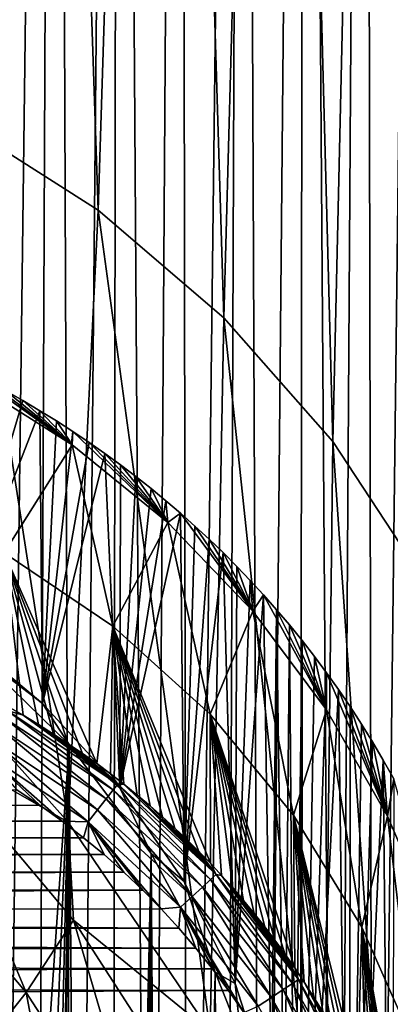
# Model space of a CAD drawing. Header units: metres. Extents: x -26 to 26, y -147 to 24.
# Tile 249 of 254: x 15.76 to 19.64, y -11.56 to -1.23. Entities that reach past the tile are written whole.
import ezdxf

# ---------------------------------------------------------------- set-up
doc = ezdxf.new("R2010")
doc.units = ezdxf.units.M
doc.layers.add('solid_12_411_052_XXX', color=7, linetype='CONTINUOUS')

msp = doc.modelspace()

# ---------------------------------------------------------------- linework, layer by layer
at = {"layer": 'solid_12_411_052_XXX'}
for points in [[(15.440977, 23.737633, 3.65), (16.127823, 23.53278, 3.65), (15.495678, -26.372963, 3.65)], [(16.127823, 23.53278, 3.65), (15.912983, -26.251499, 3.65), (15.495678, -26.372963, 3.65)], [(16.127823, 23.53278, 3.65), (16.322294, -26.116972, 3.65), (15.912983, -26.251499, 3.65)], [(16.127823, 23.53278, 3.65), (16.793779, 23.292051, 3.65), (16.322294, -26.116972, 3.65)], [(16.793779, 23.292051, 3.65), (16.724522, -25.969198, 3.65), (16.322294, -26.116972, 3.65)], [(16.793779, 23.292051, 3.65), (17.122869, -25.80703, 3.65), (16.724522, -25.969198, 3.65)], [(16.793779, 23.292051, 3.65), (17.448273, 23.01235, 3.65), (17.122869, -25.80703, 3.65)], [(17.448273, 23.01235, 3.65), (17.517632, -25.630209, 3.65), (17.122869, -25.80703, 3.65)], [(17.448273, 23.01235, 3.65), (18.096655, 22.690588, 3.65), (17.517632, -25.630209, 3.65)], [(18.096655, 22.690588, 3.65), (17.910444, -25.43784, 3.65), (17.517632, -25.630209, 3.65)], [(18.096655, 22.690588, 3.65), (18.301531, -25.229385, 3.65), (17.910444, -25.43784, 3.65)], [(18.096655, 22.690588, 3.65), (18.741362, 22.323948, 3.65), (18.301531, -25.229385, 3.65)], [(18.741362, 22.323948, 3.65), (18.691603, -25.004183, 3.65), (18.301531, -25.229385, 3.65)], [(18.741362, 22.323948, 3.65), (19.080347, -24.761696, 3.65), (18.691603, -25.004183, 3.65)], [(18.741362, 22.323948, 3.65), (19.382418, 21.910393, 3.65), (19.080347, -24.761696, 3.65)], [(19.382418, 21.910393, 3.65), (19.467888, -24.501619, 3.65), (19.080347, -24.761696, 3.65)], [(19.382418, 21.910393, 3.65), (20.017626, 21.449085, 3.65), (19.467888, -24.501619, 3.65)], [(20.017626, 21.449085, 3.65), (19.852676, -24.224108, 3.65), (19.467888, -24.501619, 3.65)], [(15.119841, -2.29868, 129.356781), (15.849424, 18.544228, 8.65), (14.347264, 19.380165, 8.65)], [(16.579159, -3.226708, 129.193146), (15.849424, 18.544228, 8.65), (15.119841, -2.29868, 129.356781)], [(16.579159, -3.226708, 129.193146), (17.232624, 17.493732, 8.65), (15.849424, 18.544228, 8.65)], [(17.898245, -4.354383, 128.994308), (17.232624, 17.493732, 8.65), (16.579159, -3.226708, 129.193146)], [(17.898245, -4.354383, 128.994308), (18.461309, 16.253746, 8.65), (17.232624, 17.493732, 8.65)], [(19.043077, -5.655032, 128.764984), (18.461309, 16.253746, 8.65), (17.898245, -4.354383, 128.994308)], [(19.043077, -5.655032, 128.764984), (19.509531, 14.847584, 8.65), (18.461309, 16.253746, 8.65)], [(19.984327, -7.092917, 128.511459), (19.509531, 14.847584, 8.65), (19.043077, -5.655032, 128.764984)], [(19.984327, -7.092917, 128.511459), (20.348173, 13.311068, 8.65), (19.509531, 14.847584, 8.65)], [(15.119841, -2.29868, 129.356781), (14.495688, -7.666632, 128.410294), (16.263756, -9.652102, 128.060211)], [(16.579159, -3.226708, 129.193146), (15.119841, -2.29868, 129.356781), (16.263756, -9.652102, 128.060211)], [(16.579159, -3.226708, 129.193146), (16.263756, -9.652102, 128.060211), (17.753521, -11.847823, 127.673065)], [(17.898245, -4.354383, 128.994308), (16.579159, -3.226708, 129.193146), (17.753521, -11.847823, 127.673065)], [(17.898245, -4.354383, 128.994308), (17.753521, -11.847823, 127.673065), (18.939522, -14.216259, 127.255455)], [(19.043077, -5.655032, 128.764984), (17.898245, -4.354383, 128.994308), (18.939522, -14.216259, 127.255455)], [(15.238519, -4.925056, 141.193832), (15.211433, -4.998249, 141.721481), (16.305017, -5.688037, 141.641754)], [(15.425167, -5.022351, 141.125717), (15.238519, -4.925056, 141.193832), (16.305017, -5.688037, 141.641754)], [(15.592056, -6.823407, 151.377533), (16.305017, -5.688037, 141.641754), (15.211433, -4.998249, 141.721481)], [(15.608759, -5.122337, 141.055695), (15.425167, -5.022351, 141.125717), (16.305017, -5.688037, 141.641754)], [(15.073341, -7.633992, 139.297043), (15.608759, -5.122337, 141.055695), (15.789398, -5.225027, 140.983795)], [(15.789398, -5.225027, 140.983795), (15.608759, -5.122337, 141.055695), (16.305017, -5.688037, 141.641754)], [(15.073341, -7.633992, 139.297043), (15.789398, -5.225027, 140.983795), (15.967103, -5.330447, 140.909988)], [(15.967103, -5.330447, 140.909988), (15.789398, -5.225027, 140.983795), (16.305017, -5.688037, 141.641754)], [(15.995012, -8.406181, 138.756363), (15.073341, -7.633992, 139.297043), (15.967103, -5.330447, 140.909988)], [(16.142109, -5.438711, 140.834183), (15.967103, -5.330447, 140.909988), (16.305017, -5.688037, 141.641754)], [(15.995012, -8.406181, 138.756363), (15.967103, -5.330447, 140.909988), (16.142109, -5.438711, 140.834183)], [(15.995012, -8.406181, 138.756363), (16.142109, -5.438711, 140.834183), (16.314377, -5.549797, 140.756393)], [(16.314377, -5.549797, 140.756393), (16.142109, -5.438711, 140.834183), (16.305017, -5.688037, 141.641754)], [(15.995012, -8.406181, 138.756363), (16.314377, -5.549797, 140.756393), (16.483904, -5.663721, 140.67662)], [(16.314377, -5.549797, 140.756393), (16.305017, -5.688037, 141.641754), (17.308548, -6.503234, 141.551056)], [(16.483904, -5.663721, 140.67662), (16.314377, -5.549797, 140.756393), (17.308548, -6.503234, 141.551056)], [(15.995012, -8.406181, 138.756363), (16.483904, -5.663721, 140.67662), (16.650692, -5.780492, 140.594864)], [(16.650692, -5.780492, 140.594864), (16.483904, -5.663721, 140.67662), (17.308548, -6.503234, 141.551056)], [(19.043077, -5.655032, 128.764984), (18.939522, -14.216259, 127.255455), (19.801477, -16.716925, 126.814537)], [(19.984327, -7.092917, 128.511459), (19.043077, -5.655032, 128.764984), (19.801477, -16.716925, 126.814537)], [(15.592056, -6.823407, 151.377533), (16.734463, -7.592178, 151.333435), (16.305017, -5.688037, 141.641754)], [(16.805803, -9.290988, 138.13681), (15.995012, -8.406181, 138.756363), (16.650692, -5.780492, 140.594864)], [(16.734463, -7.592178, 151.333435), (17.308548, -6.503234, 141.551056), (16.305017, -5.688037, 141.641754)], [(16.814739, -5.900103, 140.511108), (16.650692, -5.780492, 140.594864), (17.308548, -6.503234, 141.551056)], [(16.805803, -9.290988, 138.13681), (16.650692, -5.780492, 140.594864), (16.814739, -5.900103, 140.511108)], [(16.805803, -9.290988, 138.13681), (16.814739, -5.900103, 140.511108), (16.976015, -6.022523, 140.425385)], [(16.976015, -6.022523, 140.425385), (16.814739, -5.900103, 140.511108), (17.308548, -6.503234, 141.551056)], [(16.805803, -9.290988, 138.13681), (16.976015, -6.022523, 140.425385), (17.134537, -6.147769, 140.337692)], [(17.134537, -6.147769, 140.337692), (16.976015, -6.022523, 140.425385), (17.308548, -6.503234, 141.551056)], [(16.805803, -9.290988, 138.13681), (17.134537, -6.147769, 140.337692), (17.290487, -6.276035, 140.247879)], [(17.290487, -6.276035, 140.247879), (17.134537, -6.147769, 140.337692), (17.308548, -6.503234, 141.551056)], [(16.805803, -9.290988, 138.13681), (17.290487, -6.276035, 140.247879), (17.443846, -6.40727, 140.155991)], [(17.443846, -6.40727, 140.155991), (17.290487, -6.276035, 140.247879), (17.308548, -6.503234, 141.551056)], [(17.483204, -10.272402, 137.449631), (16.805803, -9.290988, 138.13681), (17.443846, -6.40727, 140.155991)], [(17.443846, -6.40727, 140.155991), (17.308548, -6.503234, 141.551056), (18.202835, -7.435547, 141.450333)], [(17.594725, -6.541675, 140.06189), (17.443846, -6.40727, 140.155991), (18.202835, -7.435547, 141.450333)], [(17.483204, -10.272402, 137.449631), (17.443846, -6.40727, 140.155991), (17.594725, -6.541675, 140.06189)], [(16.734463, -7.592178, 151.333435), (17.755909, -8.515379, 151.283844), (17.308548, -6.503234, 141.551056)], [(17.755909, -8.515379, 151.283844), (18.202835, -7.435547, 141.450333), (17.308548, -6.503234, 141.551056)], [(17.483204, -10.272402, 137.449631), (17.594725, -6.541675, 140.06189), (17.743196, -6.679365, 139.965469)], [(17.743196, -6.679365, 139.965469), (17.594725, -6.541675, 140.06189), (18.202835, -7.435547, 141.450333)], [(17.483204, -10.272402, 137.449631), (17.743196, -6.679365, 139.965469), (17.889265, -6.820355, 139.866745)], [(17.889265, -6.820355, 139.866745), (17.743196, -6.679365, 139.965469), (18.202835, -7.435547, 141.450333)], [(18.015388, -11.345383, 136.698334), (17.483204, -10.272402, 137.449631), (17.889265, -6.820355, 139.866745)], [(18.033092, -6.964938, 139.765518), (17.889265, -6.820355, 139.866745), (18.202835, -7.435547, 141.450333)], [(18.015388, -11.345383, 136.698334), (17.889265, -6.820355, 139.866745), (18.033092, -6.964938, 139.765518)], [(15.592056, -6.823407, 151.377533), (15.62407, -8.432164, 161.033356), (15.790775, -8.528131, 161.032043)], [(15.592056, -6.823407, 151.377533), (15.790775, -8.528131, 161.032043), (15.953285, -8.625952, 161.030701)], [(15.592056, -6.823407, 151.377533), (15.953285, -8.625952, 161.030701), (16.111362, -8.725375, 161.029343)], [(15.592056, -6.823407, 151.377533), (16.111362, -8.725375, 161.029343), (16.265572, -8.826663, 161.027954)], [(15.592056, -6.823407, 151.377533), (16.265572, -8.826663, 161.027954), (16.416473, -8.930129, 161.02655)], [(15.592056, -6.823407, 151.377533), (16.416473, -8.930129, 161.02655), (16.563829, -9.035544, 161.025101)], [(15.592056, -6.823407, 151.377533), (16.563829, -9.035544, 161.025101), (16.734463, -7.592178, 151.333435)], [(18.015388, -11.345383, 136.698334), (18.033092, -6.964938, 139.765518), (18.17466, -7.113042, 139.661804)], [(18.17466, -7.113042, 139.661804), (18.033092, -6.964938, 139.765518), (18.202835, -7.435547, 141.450333)], [(18.015388, -11.345383, 136.698334), (18.17466, -7.113042, 139.661804), (18.313982, -7.264925, 139.555466)], [(18.313982, -7.264925, 139.555466), (18.17466, -7.113042, 139.661804), (18.202835, -7.435547, 141.450333)], [(18.3976, -12.529181, 135.869431), (18.015388, -11.345383, 136.698334), (18.313982, -7.264925, 139.555466)], [(18.313982, -7.264925, 139.555466), (18.202835, -7.435547, 141.450333), (18.973757, -8.469762, 141.340515)], [(18.45113, -7.420688, 139.446396), (18.313982, -7.264925, 139.555466), (18.973757, -8.469762, 141.340515)], [(18.3976, -12.529181, 135.869431), (18.313982, -7.264925, 139.555466), (18.45113, -7.420688, 139.446396)], [(17.755909, -8.515379, 151.283844), (18.630537, -9.577676, 151.229218), (18.202835, -7.435547, 141.450333)], [(18.630537, -9.577676, 151.229218), (18.973757, -8.469762, 141.340515), (18.202835, -7.435547, 141.450333)], [(18.534992, -13.201534, 135.398651), (18.3976, -12.529181, 135.869431), (18.45113, -7.420688, 139.446396)], [(18.585983, -7.580306, 139.334641), (18.45113, -7.420688, 139.446396), (18.973757, -8.469762, 141.340515)], [(18.534992, -13.201534, 135.398651), (18.45113, -7.420688, 139.446396), (18.585983, -7.580306, 139.334641)], [(15.240313, -7.82874, 139.602173), (15.073341, -7.633992, 139.297043), (15.995012, -8.406181, 138.756363)], [(16.734463, -7.592178, 151.333435), (16.563829, -9.035544, 161.025101), (16.708187, -9.143225, 161.023636)], [(16.734463, -7.592178, 151.333435), (16.708187, -9.143225, 161.023636), (16.84964, -9.253191, 161.022156)], [(16.734463, -7.592178, 151.333435), (16.84964, -9.253191, 161.022156), (16.988062, -9.365302, 161.02063)], [(16.734463, -7.592178, 151.333435), (16.988062, -9.365302, 161.02063), (17.123449, -9.479512, 161.019104)], [(16.734463, -7.592178, 151.333435), (17.123449, -9.479512, 161.019104), (17.255732, -9.595715, 161.017548)], [(16.734463, -7.592178, 151.333435), (17.255732, -9.595715, 161.017548), (17.385134, -9.714074, 161.015976)], [(16.734463, -7.592178, 151.333435), (17.385134, -9.714074, 161.015976), (17.511587, -9.834505, 161.014389)], [(16.734463, -7.592178, 151.333435), (17.511587, -9.834505, 161.014389), (17.635201, -9.957102, 161.012787)], [(16.734463, -7.592178, 151.333435), (17.635201, -9.957102, 161.012787), (17.756384, -10.082273, 161.011169)], [(16.734463, -7.592178, 151.333435), (17.756384, -10.082273, 161.011169), (17.755909, -8.515379, 151.283844)], [(18.635357, -13.975288, 134.856873), (18.534992, -13.201534, 135.398651), (18.585983, -7.580306, 139.334641)], [(18.718384, -7.743866, 139.220108), (18.585983, -7.580306, 139.334641), (18.973757, -8.469762, 141.340515)], [(18.635357, -13.975288, 134.856873), (18.585983, -7.580306, 139.334641), (18.718384, -7.743866, 139.220108)], [(16.263756, -9.652102, 128.060211), (14.495688, -7.666632, 128.410294), (14.705944, -8.757069, 130.644684)], [(18.692091, -14.862259, 134.235809), (18.635357, -13.975288, 134.856873), (18.718384, -7.743866, 139.220108)], [(18.692091, -14.862259, 134.235809), (18.718384, -7.743866, 139.220108), (18.711613, -15.84932, 133.544678)], [(18.711613, -15.84932, 133.544678), (18.718384, -7.743866, 139.220108), (18.848377, -7.911346, 139.102844)], [(18.848377, -7.911346, 139.102844), (18.718384, -7.743866, 139.220108), (18.973757, -8.469762, 141.340515)], [(15.240313, -7.82874, 139.602173), (15.995012, -8.406181, 138.756363), (16.273579, -8.835989, 139.424561)], [(15.526048, -19.576769, 137.530746), (15.240313, -7.82874, 139.602173), (16.273579, -8.835989, 139.424561)], [(18.711613, -15.84932, 133.544678), (18.848377, -7.911346, 139.102844), (18.975737, -8.082774, 138.982803)], [(18.975737, -8.082774, 138.982803), (18.848377, -7.911346, 139.102844), (18.973757, -8.469762, 141.340515)], [(18.711613, -15.84932, 133.544678), (18.975737, -8.082774, 138.982803), (19.100481, -8.258133, 138.860016)], [(18.975737, -8.082774, 138.982803), (18.973757, -8.469762, 141.340515), (19.614079, -9.586216, 141.222595)], [(19.100481, -8.258133, 138.860016), (18.975737, -8.082774, 138.982803), (19.614079, -9.586216, 141.222595)], [(18.711613, -15.84932, 133.544678), (19.100481, -8.258133, 138.860016), (19.216997, -16.878685, 132.823914)], [(19.222485, -8.43748, 138.734436), (19.100481, -8.258133, 138.860016), (19.614079, -9.586216, 141.222595)], [(19.216997, -16.878685, 132.823914), (19.100481, -8.258133, 138.860016), (19.222485, -8.43748, 138.734436)], [(15.790775, -8.528131, 161.032043), (15.62407, -8.432164, 161.033356), (15.622984, -8.477988, 161.188339)], [(16.273579, -8.835989, 139.424561), (15.995012, -8.406181, 138.756363), (16.805803, -9.290988, 138.13681)], [(18.630537, -9.577676, 151.229218), (19.345125, -10.75165, 151.170074), (18.973757, -8.469762, 141.340515)], [(19.345125, -10.75165, 151.170074), (19.614079, -9.586216, 141.222595), (18.973757, -8.469762, 141.340515)], [(19.216997, -16.878685, 132.823914), (19.222485, -8.43748, 138.734436), (19.341608, -8.620848, 138.606049)], [(19.341608, -8.620848, 138.606049), (19.222485, -8.43748, 138.734436), (19.614079, -9.586216, 141.222595)], [(15.583593, -8.547434, 161.338257), (15.525874, -8.649239, 161.468445), (16.662811, -9.404779, 161.464966)], [(16.735178, -9.31262, 161.332214), (15.622984, -8.477988, 161.188339), (15.583593, -8.547434, 161.338257)], [(16.735178, -9.31262, 161.332214), (15.583593, -8.547434, 161.338257), (16.662811, -9.404779, 161.464966)], [(15.790775, -8.528131, 161.032043), (15.622984, -8.477988, 161.188339), (16.783928, -9.250558, 161.179764)], [(16.735178, -9.31262, 161.332214), (16.783928, -9.250558, 161.179764), (15.622984, -8.477988, 161.188339)], [(15.953285, -8.625952, 161.030701), (15.790775, -8.528131, 161.032043), (16.783928, -9.250558, 161.179764)], [(17.755909, -8.515379, 151.283844), (17.756384, -10.082273, 161.011169), (17.874966, -10.209812, 161.009521)], [(17.755909, -8.515379, 151.283844), (17.874966, -10.209812, 161.009521), (17.991259, -10.340047, 161.007874)], [(17.755909, -8.515379, 151.283844), (17.991259, -10.340047, 161.007874), (18.105473, -10.473237, 161.00621)], [(17.755909, -8.515379, 151.283844), (18.105473, -10.473237, 161.00621), (18.217409, -10.609193, 161.004517)], [(17.755909, -8.515379, 151.283844), (18.217409, -10.609193, 161.004517), (18.327003, -10.747869, 161.002823)], [(17.755909, -8.515379, 151.283844), (18.327003, -10.747869, 161.002823), (18.434107, -10.889106, 161.001129)], [(17.755909, -8.515379, 151.283844), (18.434107, -10.889106, 161.001129), (18.53891, -11.0332, 160.99942)], [(17.755909, -8.515379, 151.283844), (18.53891, -11.0332, 160.99942), (18.641459, -11.180294, 160.997726)], [(17.755909, -8.515379, 151.283844), (18.641459, -11.180294, 160.997726), (18.630537, -9.577676, 151.229218)], [(15.525874, -8.649239, 161.468445), (15.454124, -8.775822, 161.56575), (16.572306, -9.520062, 161.564301)], [(16.662811, -9.404779, 161.464966), (15.525874, -8.649239, 161.468445), (16.572306, -9.520062, 161.564301)], [(16.111362, -8.725375, 161.029343), (15.953285, -8.625952, 161.030701), (16.783928, -9.250558, 161.179764)], [(19.216997, -16.878685, 132.823914), (19.341608, -8.620848, 138.606049), (19.457882, -8.808246, 138.474838)], [(19.457882, -8.808246, 138.474838), (19.341608, -8.620848, 138.606049), (19.614079, -9.586216, 141.222595)], [(15.825347, -11.439487, 132.543152), (14.705944, -8.757069, 130.644684), (14.259504, -9.575462, 132.871811)], [(16.263756, -9.652102, 128.060211), (14.705944, -8.757069, 130.644684), (16.32081, -10.679453, 130.305725)], [(15.825347, -11.439487, 132.543152), (16.32081, -10.679453, 130.305725), (14.705944, -8.757069, 130.644684)], [(15.454124, -8.775822, 161.56575), (15.375381, -8.914768, 161.623459), (16.472752, -9.646884, 161.623184)], [(16.572306, -9.520062, 161.564301), (15.454124, -8.775822, 161.56575), (16.472752, -9.646884, 161.623184)], [(16.265572, -8.826663, 161.027954), (16.111362, -8.725375, 161.029343), (16.783928, -9.250558, 161.179764)], [(15.786713, -20.630161, 137.345001), (15.526048, -19.576769, 137.530746), (16.273579, -8.835989, 139.424561)], [(15.973787, -21.69869, 137.156601), (15.786713, -20.630161, 137.345001), (16.273579, -8.835989, 139.424561)], [(16.086374, -22.777233, 136.966431), (15.973787, -21.69869, 137.156601), (16.273579, -8.835989, 139.424561)], [(16.086374, -22.777233, 136.966431), (16.273579, -8.835989, 139.424561), (16.123964, -23.860865, 136.77536)], [(16.123964, -23.860865, 136.77536), (16.273579, -8.835989, 139.424561), (16.200155, -38.925671, 134.119125)], [(16.273579, -8.835989, 139.424561), (16.510563, -38.557846, 134.183975), (16.200155, -38.925671, 134.119125)], [(16.416473, -8.930129, 161.02655), (16.265572, -8.826663, 161.027954), (16.783928, -9.250558, 161.179764)], [(16.273579, -8.835989, 139.424561), (16.805803, -9.290988, 138.13681), (17.136721, -9.979779, 139.222885)], [(16.273579, -8.835989, 139.424561), (17.136721, -9.979779, 139.222885), (16.510563, -38.557846, 134.183975)], [(19.216997, -16.878685, 132.823914), (19.457882, -8.808246, 138.474838), (19.571129, -8.99983, 138.340683)], [(19.571129, -8.99983, 138.340683), (19.457882, -8.808246, 138.474838), (19.614079, -9.586216, 141.222595)], [(15.375381, -8.914768, 161.623459), (15.968242, -9.473591, 161.641525), (16.201387, -9.640973, 161.641541)], [(16.472752, -9.646884, 161.623184), (15.375381, -8.914768, 161.623459), (16.201387, -9.640973, 161.641541)], [(15.375381, -8.914768, 161.623459), (15.724942, -9.311235, 161.64151), (15.968242, -9.473591, 161.641525)], [(16.563829, -9.035544, 161.025101), (16.416473, -8.930129, 161.02655), (16.783928, -9.250558, 161.179764)], [(16.708187, -9.143225, 161.023636), (16.563829, -9.035544, 161.025101), (16.783928, -9.250558, 161.179764)], [(19.216997, -16.878685, 132.823914), (19.571129, -8.99983, 138.340683), (19.655661, -17.939049, 132.081451)], [(19.681362, -9.195505, 138.203674), (19.571129, -8.99983, 138.340683), (19.614079, -9.586216, 141.222595)], [(19.655661, -17.939049, 132.081451), (19.571129, -8.99983, 138.340683), (19.681362, -9.195505, 138.203674)], [(16.84964, -9.253191, 161.022156), (16.708187, -9.143225, 161.023636), (16.783928, -9.250558, 161.179764)], [(19.681362, -9.195505, 138.203674), (19.614079, -9.586216, 141.222595), (20.124151, -10.765617, 141.097702)], [(17.759113, -10.252378, 161.324997), (16.783928, -9.250558, 161.179764), (16.735178, -9.31262, 161.332214)], [(16.84964, -9.253191, 161.022156), (16.783928, -9.250558, 161.179764), (17.816351, -10.199745, 161.169525)], [(17.759113, -10.252378, 161.324997), (17.816351, -10.199745, 161.169525), (16.783928, -9.250558, 161.179764)], [(17.136721, -9.979779, 139.222885), (16.805803, -9.290988, 138.13681), (17.483204, -10.272402, 137.449631)], [(16.988062, -9.365302, 161.02063), (16.84964, -9.253191, 161.022156), (17.816351, -10.199745, 161.169525)], [(-15.991714, -9.489915, 161.641525), (15.968242, -9.473591, 161.641525), (15.724942, -9.311235, 161.64151)], [(16.662811, -9.404779, 161.464966), (16.572306, -9.520062, 161.564301), (17.564026, -10.431865, 161.562546)], [(16.735178, -9.31262, 161.332214), (16.662811, -9.404779, 161.464966), (17.672787, -10.331792, 161.4608)], [(17.672787, -10.331792, 161.4608), (16.662811, -9.404779, 161.464966), (17.564026, -10.431865, 161.562546)], [(17.759113, -10.252378, 161.324997), (16.735178, -9.31262, 161.332214), (17.672787, -10.331792, 161.4608)], [(17.123449, -9.479512, 161.019104), (16.988062, -9.365302, 161.02063), (17.816351, -10.199745, 161.169525)], [(-16.26799, -9.691072, 161.641541), (16.201387, -9.640973, 161.641541), (-15.991714, -9.489915, 161.641525)], [(-15.991714, -9.489915, 161.641525), (16.201387, -9.640973, 161.641541), (15.968242, -9.473591, 161.641525)], [(17.255732, -9.595715, 161.017548), (17.123449, -9.479512, 161.019104), (17.816351, -10.199745, 161.169525)], [(15.825347, -11.439487, 132.543152), (14.259504, -9.575462, 132.871811), (15.105824, -12.344068, 134.662872)], [(16.572306, -9.520062, 161.564301), (16.472752, -9.646884, 161.623184), (17.444075, -10.542248, 161.622849)], [(17.564026, -10.431865, 161.562546), (16.572306, -9.520062, 161.564301), (17.444075, -10.542248, 161.622849)], [(17.385134, -9.714074, 161.015976), (17.255732, -9.595715, 161.017548), (17.816351, -10.199745, 161.169525)], [(18.630537, -9.577676, 151.229218), (18.641459, -11.180294, 160.997726), (18.741636, -11.330309, 160.996017)], [(18.630537, -9.577676, 151.229218), (18.741636, -11.330309, 160.996017), (18.839912, -11.484023, 160.994293)], [(18.630537, -9.577676, 151.229218), (18.839912, -11.484023, 160.994293), (18.936211, -11.641427, 160.992584)], [(18.630537, -9.577676, 151.229218), (18.936211, -11.641427, 160.992584), (19.030518, -11.802615, 160.990875)], [(18.630537, -9.577676, 151.229218), (19.030518, -11.802615, 160.990875), (19.12291, -11.967873, 160.989166)], [(18.630537, -9.577676, 151.229218), (19.12291, -11.967873, 160.989166), (19.213213, -12.137045, 160.987457)], [(18.630537, -9.577676, 151.229218), (19.213213, -12.137045, 160.987457), (19.301538, -12.310534, 160.985748)], [(18.630537, -9.577676, 151.229218), (19.301538, -12.310534, 160.985748), (19.345125, -10.75165, 151.170074)], [(19.345125, -10.75165, 151.170074), (19.901091, -12.00553, 151.106964), (19.614079, -9.586216, 141.222595)], [(19.901091, -12.00553, 151.106964), (20.124151, -10.765617, 141.097702), (19.614079, -9.586216, 141.222595)], [(-16.531038, -9.899497, 161.641556), (16.425262, -9.813559, 161.641556), (-16.26799, -9.691072, 161.641541)], [(-16.26799, -9.691072, 161.641541), (16.425262, -9.813559, 161.641556), (16.201387, -9.640973, 161.641541)], [(16.472752, -9.646884, 161.623184), (16.201387, -9.640973, 161.641541), (16.425262, -9.813559, 161.641556)], [(17.753521, -11.847823, 127.673065), (16.263756, -9.652102, 128.060211), (16.32081, -10.679453, 130.305725)], [(16.472752, -9.646884, 161.623184), (16.425262, -9.813559, 161.641556), (16.640657, -9.991636, 161.641571)], [(16.472752, -9.646884, 161.623184), (17.047564, -10.365005, 161.641602), (17.240044, -10.560961, 161.641617)], [(17.444075, -10.542248, 161.622849), (16.472752, -9.646884, 161.623184), (17.240044, -10.560961, 161.641617)], [(16.472752, -9.646884, 161.623184), (16.847942, -10.175382, 161.641586), (17.047564, -10.365005, 161.641602)], [(16.472752, -9.646884, 161.623184), (16.640657, -9.991636, 161.641571), (16.847942, -10.175382, 161.641586)], [(17.511587, -9.834505, 161.014389), (17.385134, -9.714074, 161.015976), (17.816351, -10.199745, 161.169525)], [(-16.531038, -9.899497, 161.641556), (16.640657, -9.991636, 161.641571), (16.425262, -9.813559, 161.641556)], [(-16.78203, -10.115586, 161.641571), (16.640657, -9.991636, 161.641571), (-16.531038, -9.899497, 161.641556)], [(17.635201, -9.957102, 161.012787), (17.511587, -9.834505, 161.014389), (17.816351, -10.199745, 161.169525)], [(-16.78203, -10.115586, 161.641571), (16.847942, -10.175382, 161.641586), (16.640657, -9.991636, 161.641571)], [(17.136721, -9.979779, 139.222885), (16.801394, -38.176514, 134.251205), (16.510563, -38.557846, 134.183975)], [(17.136721, -9.979779, 139.222885), (17.071671, -37.783134, 134.320572), (16.801394, -38.176514, 134.251205)], [(17.136721, -9.979779, 139.222885), (17.31967, -37.380604, 134.391541), (17.071671, -37.783134, 134.320572)], [(17.136721, -9.979779, 139.222885), (17.483204, -10.272402, 137.449631), (17.806356, -11.224327, 139.003448)], [(17.136721, -9.979779, 139.222885), (17.806356, -11.224327, 139.003448), (17.31967, -37.380604, 134.391541)], [(17.756384, -10.082273, 161.011169), (17.635201, -9.957102, 161.012787), (17.816351, -10.199745, 161.169525)], [(-17.02186, -10.339865, 161.641602), (16.847942, -10.175382, 161.641586), (-16.78203, -10.115586, 161.641571)], [(17.874966, -10.209812, 161.009521), (17.756384, -10.082273, 161.011169), (17.816351, -10.199745, 161.169525)], [(-17.02186, -10.339865, 161.641602), (17.047564, -10.365005, 161.641602), (16.847942, -10.175382, 161.641586)], [(18.618628, -11.344262, 161.317276), (17.816351, -10.199745, 161.169525), (17.759113, -10.252378, 161.324997)], [(17.874966, -10.209812, 161.009521), (17.816351, -10.199745, 161.169525), (18.682409, -11.302114, 161.158585)], [(18.618628, -11.344262, 161.317276), (18.682409, -11.302114, 161.158585), (17.816351, -10.199745, 161.169525)], [(17.991259, -10.340047, 161.007874), (17.874966, -10.209812, 161.009521), (18.682409, -11.302114, 161.158585)], [(17.806356, -11.224327, 139.003448), (17.483204, -10.272402, 137.449631), (18.015388, -11.345383, 136.698334)], [(17.672787, -10.331792, 161.4608), (17.564026, -10.431865, 161.562546), (18.396358, -11.491226, 161.560684)], [(17.759113, -10.252378, 161.324997), (17.672787, -10.331792, 161.4608), (18.520714, -11.408995, 161.456345)], [(18.520714, -11.408995, 161.456345), (17.672787, -10.331792, 161.4608), (18.396358, -11.491226, 161.560684)], [(18.618628, -11.344262, 161.317276), (17.759113, -10.252378, 161.324997), (18.520714, -11.408995, 161.456345)], [(-17.251398, -10.572994, 161.641617), (17.047564, -10.365005, 161.641602), (-17.02186, -10.339865, 161.641602)], [(-17.251398, -10.572994, 161.641617), (17.240044, -10.560961, 161.641617), (17.047564, -10.365005, 161.641602)], [(17.564026, -10.431865, 161.562546), (17.444075, -10.542248, 161.622849), (18.258816, -11.582192, 161.622498)], [(18.396358, -11.491226, 161.560684), (17.564026, -10.431865, 161.562546), (18.258816, -11.582192, 161.622498)], [(18.105473, -10.473237, 161.00621), (17.991259, -10.340047, 161.007874), (18.682409, -11.302114, 161.158585)], [(17.444075, -10.542248, 161.622849), (17.240044, -10.560961, 161.641617), (17.425697, -10.763556, 161.641632)], [(17.444075, -10.542248, 161.622849), (17.425697, -10.763556, 161.641632), (17.605001, -10.97324, 161.641663)], [(17.444075, -10.542248, 161.622849), (17.94573, -11.416149, 161.641693), (18.107439, -11.650225, 161.641724)], [(18.258816, -11.582192, 161.622498), (17.444075, -10.542248, 161.622849), (18.107439, -11.650225, 161.641724)], [(17.444075, -10.542248, 161.622849), (17.778299, -11.190652, 161.641678), (17.94573, -11.416149, 161.641693)], [(17.444075, -10.542248, 161.622849), (17.605001, -10.97324, 161.641663), (17.778299, -11.190652, 161.641678)], [(18.217409, -10.609193, 161.004517), (18.105473, -10.473237, 161.00621), (18.682409, -11.302114, 161.158585)], [(-17.471498, -10.815772, 161.641647), (17.425697, -10.763556, 161.641632), (-17.251398, -10.572994, 161.641617)], [(-17.251398, -10.572994, 161.641617), (17.425697, -10.763556, 161.641632), (17.240044, -10.560961, 161.641617)], [(18.327003, -10.747869, 161.002823), (18.217409, -10.609193, 161.004517), (18.682409, -11.302114, 161.158585)], [(17.141615, -13.482084, 132.182999), (16.32081, -10.679453, 130.305725), (15.825347, -11.439487, 132.543152)], [(17.753521, -11.847823, 127.673065), (16.32081, -10.679453, 130.305725), (17.678288, -12.786, 129.934296)], [(17.141615, -13.482084, 132.182999), (17.678288, -12.786, 129.934296), (16.32081, -10.679453, 130.305725)], [(18.434107, -10.889106, 161.001129), (18.327003, -10.747869, 161.002823), (18.682409, -11.302114, 161.158585)], [(-17.683039, -11.069281, 161.641663), (17.605001, -10.97324, 161.641663), (-17.471498, -10.815772, 161.641647)], [(-17.471498, -10.815772, 161.641647), (17.605001, -10.97324, 161.641663), (17.425697, -10.763556, 161.641632)], [(19.345125, -10.75165, 151.170074), (19.301538, -12.310534, 160.985748), (19.387739, -12.488269, 160.984039)], [(19.345125, -10.75165, 151.170074), (19.387739, -12.488269, 160.984039), (19.471786, -12.67043, 160.982346)], [(19.345125, -10.75165, 151.170074), (19.471786, -12.67043, 160.982346), (19.553787, -12.857534, 160.980667)], [(19.345125, -10.75165, 151.170074), (19.553787, -12.857534, 160.980667), (19.633518, -13.049353, 160.978989)], [(19.345125, -10.75165, 151.170074), (19.633518, -13.049353, 160.978989), (19.711166, -13.246633, 160.977325)], [(19.345125, -10.75165, 151.170074), (19.711166, -13.246633, 160.977325), (19.786659, -13.449567, 160.975677)], [(19.345125, -10.75165, 151.170074), (19.786659, -13.449567, 160.975677), (19.859888, -13.658266, 160.97406)], [(19.345125, -10.75165, 151.170074), (19.859888, -13.658266, 160.97406), (19.901091, -12.00553, 151.106964)], [(18.53891, -11.0332, 160.99942), (18.434107, -10.889106, 161.001129), (18.682409, -11.302114, 161.158585)], [(-17.683039, -11.069281, 161.641663), (17.778299, -11.190652, 161.641678), (17.605001, -10.97324, 161.641663)], [(18.641459, -11.180294, 160.997726), (18.53891, -11.0332, 160.99942), (18.682409, -11.302114, 161.158585)], [(-17.886251, -11.334209, 161.641693), (17.778299, -11.190652, 161.641678), (-17.683039, -11.069281, 161.641663)], [(-17.886251, -11.334209, 161.641693), (17.94573, -11.416149, 161.641693), (17.778299, -11.190652, 161.641678)], [(17.806356, -11.224327, 139.003448), (17.545176, -36.970104, 134.463928), (17.31967, -37.380604, 134.391541)], [(17.806356, -11.224327, 139.003448), (17.750931, -36.547031, 134.538528), (17.545176, -36.970104, 134.463928)], [(17.806356, -11.224327, 139.003448), (17.93894, -36.105297, 134.616409), (17.750931, -36.547031, 134.538528)], [(17.806356, -11.224327, 139.003448), (18.015388, -11.345383, 136.698334), (18.076536, -11.904414, 138.883545)], [(17.806356, -11.224327, 139.003448), (18.076536, -11.904414, 138.883545), (17.93894, -36.105297, 134.616409)], [(18.741636, -11.330309, 160.996017), (18.641459, -11.180294, 160.997726), (18.682409, -11.302114, 161.158585)], [(-18.081108, -11.611001, 161.641708), (17.94573, -11.416149, 161.641693), (-17.886251, -11.334209, 161.641693)], [(18.076536, -11.904414, 138.883545), (18.015388, -11.345383, 136.698334), (18.3976, -12.529181, 135.869431)], [(18.618628, -11.344262, 161.317276), (18.520714, -11.408995, 161.456345), (19.191418, -12.597439, 161.452118)], [(19.297647, -12.547462, 161.309952), (18.682409, -11.302114, 161.158585), (18.618628, -11.344262, 161.317276)], [(19.297647, -12.547462, 161.309952), (18.618628, -11.344262, 161.317276), (19.191418, -12.597439, 161.452118)], [(18.741636, -11.330309, 160.996017), (18.682409, -11.302114, 161.158585), (19.365652, -12.515484, 161.148254)], [(19.297647, -12.547462, 161.309952), (19.365652, -12.515484, 161.148254), (18.682409, -11.302114, 161.158585)], [(18.839912, -11.484023, 160.994293), (18.741636, -11.330309, 160.996017), (19.365652, -12.515484, 161.148254)], [(-18.081108, -11.611001, 161.641708), (18.107439, -11.650225, 161.641724), (17.94573, -11.416149, 161.641693)], [(15.825347, -11.439487, 132.543152), (15.105824, -12.344068, 134.662872), (16.362246, -14.293796, 134.319092)], [(17.141615, -13.482084, 132.182999), (15.825347, -11.439487, 132.543152), (16.362246, -14.293796, 134.319092)], [(18.520714, -11.408995, 161.456345), (18.396358, -11.491226, 161.560684), (19.05545, -12.661424, 161.558929)], [(19.191418, -12.597439, 161.452118), (18.520714, -11.408995, 161.456345), (19.05545, -12.661424, 161.558929)], [(18.396358, -11.491226, 161.560684), (18.258816, -11.582192, 161.622498), (18.904648, -12.7324, 161.622192)], [(19.05545, -12.661424, 161.558929), (18.396358, -11.491226, 161.560684), (18.904648, -12.7324, 161.622192)], [(18.936211, -11.641427, 160.992584), (18.839912, -11.484023, 160.994293), (19.365652, -12.515484, 161.148254)]]:
    msp.add_3dface(points, dxfattribs=at)

doc.saveas('drawing.dxf')
